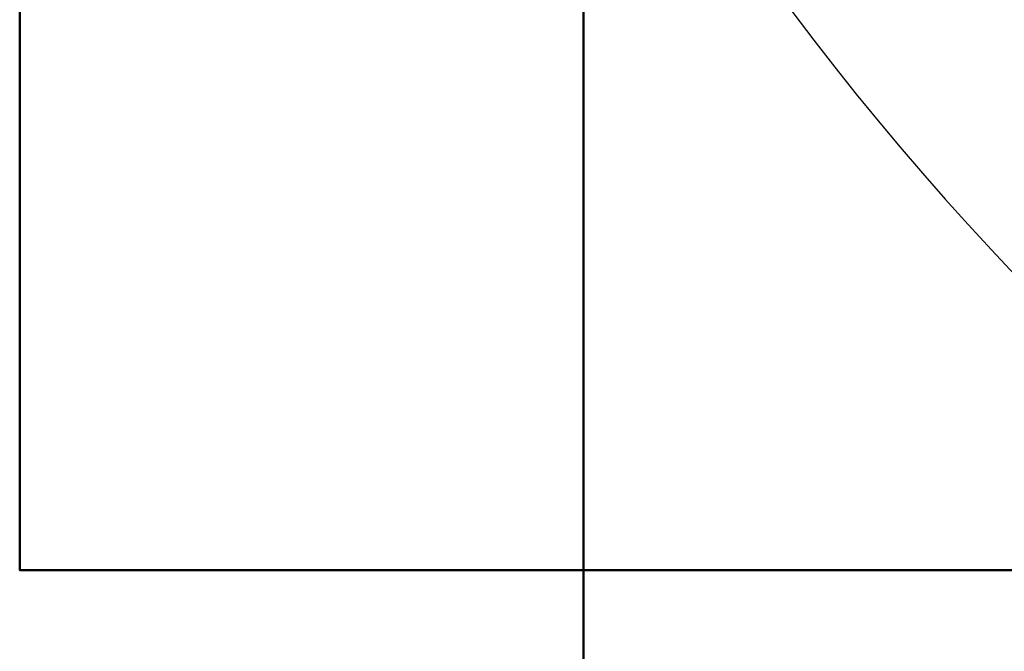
# Model space of a CAD drawing. Header units: millimetres. Extents: x -695 to 695, y -1115 to 611.
# Tile 2 of 256: x -655 to -445, y -500 to -365. Entities that reach past the tile are written whole.
import ezdxf

# ---------------------------------------------------------------- set-up
doc = ezdxf.new("R2010")
doc.units = ezdxf.units.MM
doc.layers.add('A-GENM', color=13, linetype='Continuous', lineweight=40)

# ---------------------------------------------------------------- blocks, each defined once
blk = doc.blocks.new('Nexa Toit - 700-751584-Vignette 3D')
at = {"layer": 'A-GENM'}
mesh = blk.add_polyface(dxfattribs=at)
corners = [(655, 482.5, 34), (-655, 482.5, 34), (-655, -482.5, 34), (655, -482.5, 34)]
mesh.append_faces([[corners[k] for k in face] for face in [(3, 0, 1, 2)]])
mesh = blk.add_polyface(dxfattribs=at)
corners = [(655, 482.5), (655, -482.5), (-655, -482.5), (-655, 482.5)]
mesh.append_faces([[corners[k] for k in face] for face in [(2, 3, 0, 1)]])
mesh = blk.add_polyface(dxfattribs=at)
corners = [(-655, -482.5, 34), (-655, 482.5, 34), (-655, 482.5), (-655, -482.5)]
mesh.append_faces([[corners[k] for k in face] for face in [(0, 1, 2, 3)]])
mesh = blk.add_polyface(dxfattribs=at)
corners = [(655, -482.5, 34), (-655, -482.5, 34), (-655, -482.5), (655, -482.5)]
mesh.append_faces([[corners[k] for k in face] for face in [(0, 1, 2, 3)]])
blk = doc.blocks.new('Maintenance r21 - Maintenance r21-751643-Vignette 3D')
at = {"layer": 'A-GENM', "transparency": 33554471}
mesh = blk.add_polyface(dxfattribs=at)
corners = [(-535, 469, 754), (535, 469, 754), (535, 469), (-535, 469)]
mesh.append_faces([[corners[k] for k in face] for face in [(0, 1, 2, 3)]])
mesh = blk.add_polyface(dxfattribs=at)
corners = [(535, 469, 754), (535, -469, 754), (535, -469), (535, 469)]
mesh.append_faces([[corners[k] for k in face] for face in [(0, 1, 2, 3)]])
mesh = blk.add_polyface(dxfattribs=at)
corners = [(535, -469, 754), (-535, -469, 754), (-535, -469), (535, -469)]
mesh.append_faces([[corners[k] for k in face] for face in [(0, 1, 2, 3)]])

msp = doc.modelspace()

# ---------------------------------------------------------------- linework, layer by layer
at = {"color": 94, "lineweight": 30, "extrusion": (0, 0, -1)}
msp.add_circle((1.97, 1, -128.37), 609.6, dxfattribs=at)

# ---------------------------------------------------------------- block references
at = {"layer": 'A-GENM'}
msp.add_blockref('Nexa Toit - 700-751584-Vignette 3D', (0, 0, 938), dxfattribs=at)
at = {"layer": 'A-GENM', "transparency": 33554471, "extrusion": (0, -1, 0), "rotation": 180}
msp.add_blockref('Maintenance r21 - Maintenance r21-751643-Vignette 3D', (0, 470.65, 361.5), dxfattribs=at)

doc.saveas('drawing.dxf')
